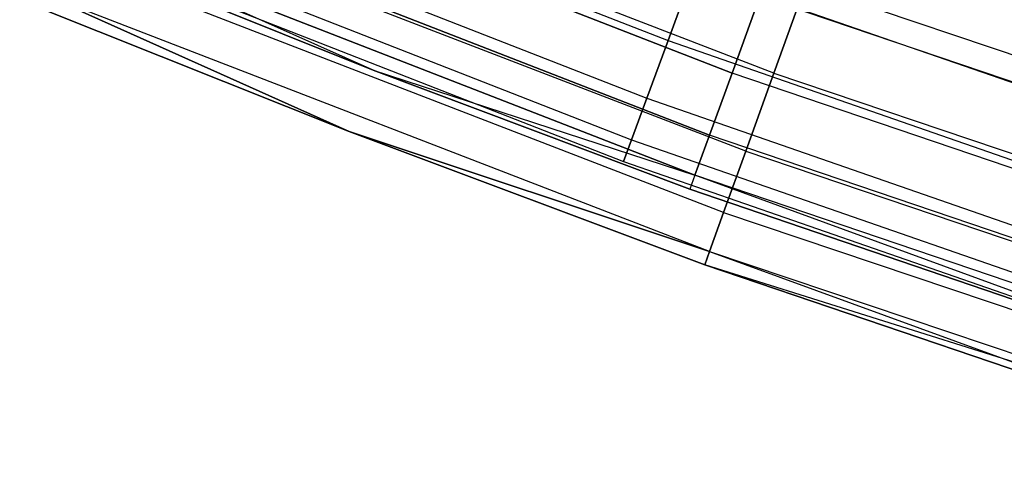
# Model space of a CAD drawing. Extents: x -175 to 175, y -175 to 175.
# Tile 75 of 130: x -47.84 to -40.37, y -119.67 to -116.18. Entities that reach past the tile are written whole.
import ezdxf

# ---------------------------------------------------------------- set-up
doc = ezdxf.new("R2010")
doc.units = 0
doc.header["$LTSCALE"] = 25.4
doc.layers.get('0').update_dxf_attribs({"linetype": 'CONTINUOUS'})

# ---------------------------------------------------------------- blocks, each defined once
blk = doc.blocks.new('SANTANA_PODLOGOWA_STL')
at = {"color": 0}
for p, q in [((-42.4324, -116.5821, 250.1898), (-47.4773, -114.6202, 250.1898)), ((-42.4324, -116.5821, 250.1898), (-47.4773, -114.6202, 250.1898)), ((-47.4773, -114.6202, 0.8029), (-42.4324, -116.5821, 0.8029)), ((-47.4773, -114.6202, 0.8029), (-42.4324, -116.5821, 0.8029)), ((-47.4527, -114.5611, 250.2284), (-42.9185, -116.3357, 250.2284)), ((-47.4527, -114.5611, 250.2284), (-42.9185, -116.3357, 250.2284)), ((-47.4527, -114.5611, 246.7643), (-42.9185, -116.3357, 246.7643)), ((-47.4527, -114.5611, 246.7643), (-42.9185, -116.3357, 246.7643)), ((-47.4527, -114.5611, 4.2284), (-42.9185, -116.3357, 4.2284)), ((-47.4527, -114.5611, 4.2284), (-42.9185, -116.3357, 4.2284)), ((-47.4527, -114.5611, 0.7643), (-42.9185, -116.3357, 0.7643)), ((-47.4527, -114.5611, 0.7643), (-42.9185, -116.3357, 0.7643)), ((-42.1152, -116.5829, 250.8061), (-47.1259, -114.6491, 250.8061)), ((-42.1152, -116.5829, 250.8061), (-47.1259, -114.6491, 250.8061)), ((-42.1152, -116.5829, 0.1867), (-47.1259, -114.6491, 0.1867)), ((-42.1152, -116.5829, 0.1867), (-47.1259, -114.6491, 0.1867)), ((-47.6311, -114.9917, 249.8567), (-43.0798, -116.773, 249.8567)), ((-47.6311, -114.9917, 249.8567), (-43.0798, -116.773, 249.8567)), ((-47.6311, -114.9917, 247.136), (-43.0798, -116.773, 247.136)), ((-47.6311, -114.9917, 247.136), (-43.0798, -116.773, 247.136)), ((-47.6311, -114.9917, 3.8567), (-43.0798, -116.773, 3.8567)), ((-47.6311, -114.9917, 3.8567), (-43.0798, -116.773, 3.8567)), ((-47.6311, -114.9917, 1.136), (-43.0798, -116.773, 1.136)), ((-47.6311, -114.9917, 1.136), (-43.0798, -116.773, 1.136)), ((-42.6033, -117.0516, 249.7433), (-47.6684, -115.0818, 249.7433)), ((-42.6033, -117.0516, 249.7433), (-47.6684, -115.0818, 249.7433)), ((-47.6684, -115.0818, 1.2494), (-42.6033, -117.0516, 1.2494)), ((-47.6684, -115.0818, 1.2494), (-42.6033, -117.0516, 1.2494)), ((-42.329, -117.1748, 250.4289), (-47.3651, -115.2311, 250.4289)), ((-42.329, -117.1748, 250.4289), (-47.3651, -115.2311, 250.4289)), ((-42.329, -117.1748, 0.5638), (-47.3651, -115.2311, 0.5638)), ((-42.329, -117.1748, 0.5638), (-47.3651, -115.2311, 0.5638)), ((-47.7596, -115.302, 249.3641), (-43.1961, -117.0881, 249.3641)), ((-47.7596, -115.302, 249.3641), (-43.1961, -117.0881, 249.3641)), ((-47.7596, -115.302, 247.6286), (-43.1961, -117.0881, 247.6286)), ((-47.7596, -115.302, 247.6286), (-43.1961, -117.0881, 247.6286)), ((-47.7596, -115.302, 3.3641), (-43.1961, -117.0881, 3.3641)), ((-47.7596, -115.302, 3.3641), (-43.1961, -117.0881, 3.3641)), ((-47.7596, -115.302, 1.6286), (-43.1961, -117.0881, 1.6286)), ((-47.7596, -115.302, 1.6286), (-43.1961, -117.0881, 1.6286)), ((-42.7141, -117.3561, 249.1569), (-47.7925, -115.3812, 249.1569)), ((-42.7141, -117.3561, 249.1569), (-47.7925, -115.3812, 249.1569)), ((-45.1552, -116.559, 248.4964), (-47.7925, -115.3812, 249.1569)), ((-45.1552, -116.559, 248.4964), (-47.7925, -115.3812, 249.1569)), ((-45.1552, -116.559, 2.4963), (-47.7925, -115.3812, 1.8358)), ((-47.7925, -115.3812, 1.8358), (-42.7141, -117.3561, 1.8358)), ((-47.7925, -115.3812, 1.8358), (-42.7141, -117.3561, 1.8358)), ((-45.1552, -116.559, 2.4963), (-47.7925, -115.3812, 1.8358)), ((-47.8354, -115.4849, 248.4964), (-45.1552, -116.559, 248.4964)), ((-45.1552, -116.559, 2.4963), (-47.8354, -115.4849, 2.4963)), ((-47.8354, -115.4849, 248.4964), (-45.1552, -116.559, 248.4964)), ((-45.1552, -116.559, 2.4963), (-47.8354, -115.4849, 2.4963)), ((-47.8269, -115.4643, 248.7944), (-43.2569, -117.253, 248.7944)), ((-47.8269, -115.4643, 248.1983), (-43.2569, -117.253, 248.1983)), ((-47.8269, -115.4643, 248.7944), (-43.2569, -117.253, 248.7944)), ((-47.8269, -115.4643, 248.1983), (-43.2569, -117.253, 248.1983)), ((-47.8269, -115.4643, 2.7944), (-43.2569, -117.253, 2.7944)), ((-47.8269, -115.4643, 2.1983), (-43.2569, -117.253, 2.1983)), ((-47.8269, -115.4643, 2.7944), (-43.2569, -117.253, 2.7944)), ((-47.8269, -115.4643, 2.1983), (-43.2569, -117.253, 2.1983)), ((-42.4964, -117.6381, 249.8853), (-47.5524, -115.6868, 249.8853)), ((-42.4964, -117.6381, 249.8853), (-47.5524, -115.6868, 249.8853)), ((-42.4964, -117.6381, 1.1074), (-47.5524, -115.6868, 1.1074)), ((-42.4964, -117.6381, 1.1074), (-47.5524, -115.6868, 1.1074)), ((-42.9185, -116.3357, 250.2284), (-42.7264, -115.8151, 250.4462)), ((-42.9185, -116.3357, 250.2284), (-42.7264, -115.8151, 250.4462)), ((-42.7264, -115.8151, 246.5465), (-42.9185, -116.3357, 246.7643)), ((-42.7264, -115.8151, 246.5465), (-42.9185, -116.3357, 246.7643)), ((-42.9185, -116.3357, 4.2284), (-42.7264, -115.8151, 4.4462)), ((-42.9185, -116.3357, 4.2284), (-42.7264, -115.8151, 4.4462)), ((-42.7264, -115.8151, 0.5465), (-42.9185, -116.3357, 0.7643)), ((-42.7264, -115.8151, 0.5465), (-42.9185, -116.3357, 0.7643)), ((-42.7264, -115.8151, 250.4462), (-38.1466, -117.4032, 250.4462)), ((-42.7264, -115.8151, 250.4462), (-38.1466, -117.4032, 250.4462)), ((-42.7264, -115.8151, 246.5465), (-38.1466, -117.4032, 246.5465)), ((-42.7264, -115.8151, 246.5465), (-38.1466, -117.4032, 246.5465)), ((-42.7264, -115.8151, 4.4462), (-38.1466, -117.4032, 4.4462)), ((-42.7264, -115.8151, 4.4462), (-38.1466, -117.4032, 4.4462)), ((-42.7264, -115.8151, 0.5465), (-38.1466, -117.4032, 0.5465)), ((-42.7264, -115.8151, 0.5465), (-38.1466, -117.4032, 0.5465)), ((-42.1152, -116.5829, 250.8061), (-41.8734, -115.9136, 250.9843)), ((-42.1152, -116.5829, 250.8061), (-41.8734, -115.9136, 250.9843)), ((-41.8734, -115.9136, 0.0084), (-42.1152, -116.5829, 0.1867)), ((-41.8734, -115.9136, 0.0084), (-42.1152, -116.5829, 0.1867)), ((-41.8734, -115.9136, 250.9843), (-36.8128, -117.6187, 250.9843)), ((-41.8734, -115.9136, 250.9843), (-36.8128, -117.6187, 250.9843)), ((-41.8734, -115.9136, 0.0084), (-36.8128, -117.6187, 0.0084)), ((-41.8734, -115.9136, 0.0084), (-36.8128, -117.6187, 0.0084)), ((-45.3358, -117.0253, 248.4964), (-47.6717, -115.977, 249.2221)), ((-45.3358, -117.0253, 248.4964), (-47.6717, -115.977, 249.2221)), ((-42.6029, -117.9332, 249.2221), (-47.6717, -115.977, 249.2221)), ((-42.6029, -117.9332, 249.2221), (-47.6717, -115.977, 249.2221)), ((-47.6717, -115.977, 1.7706), (-45.3358, -117.0253, 2.4963)), ((-42.6029, -117.9332, 1.7706), (-47.6717, -115.977, 1.7706)), ((-42.6029, -117.9332, 1.7706), (-47.6717, -115.977, 1.7706)), ((-47.6717, -115.977, 1.7706), (-45.3358, -117.0253, 2.4963)), ((-42.2207, -116.0004, 250.4462), (-42.4324, -116.5821, 250.1898)), ((-42.2207, -116.0004, 250.4462), (-42.4324, -116.5821, 250.1898)), ((-42.4324, -116.5821, 0.8029), (-42.2207, -116.0004, 0.5465)), ((-42.4324, -116.5821, 0.8029), (-42.2207, -116.0004, 0.5465)), ((-37.1206, -117.7316, 250.4462), (-42.2207, -116.0004, 250.4462)), ((-37.1206, -117.7316, 250.4462), (-42.2207, -116.0004, 250.4462)), ((-37.1206, -117.7316, 0.5465), (-42.2207, -116.0004, 0.5465)), ((-37.1206, -117.7316, 0.5465), (-42.2207, -116.0004, 0.5465)), ((-47.7126, -116.0765, 2.4963), (-45.3358, -117.0253, 2.4963)), ((-45.3358, -117.0253, 248.4964), (-47.7126, -116.0765, 248.4964)), ((-45.3358, -117.0253, 248.4964), (-47.7126, -116.0765, 248.4964)), ((-47.7126, -116.0765, 2.4963), (-45.3358, -117.0253, 2.4963)), ((-43.0798, -116.773, 249.8567), (-42.9185, -116.3357, 250.2284)), ((-43.0798, -116.773, 249.8567), (-42.9185, -116.3357, 250.2284)), ((-42.9185, -116.3357, 246.7643), (-43.0798, -116.773, 247.136)), ((-42.9185, -116.3357, 246.7643), (-43.0798, -116.773, 247.136)), ((-43.0798, -116.773, 3.8567), (-42.9185, -116.3357, 4.2284)), ((-43.0798, -116.773, 3.8567), (-42.9185, -116.3357, 4.2284)), ((-42.9185, -116.3357, 0.7643), (-43.0798, -116.773, 1.136)), ((-42.9185, -116.3357, 0.7643), (-43.0798, -116.773, 1.136)), ((-42.9185, -116.3357, 250.2284), (-38.3181, -117.931, 250.2284)), ((-42.9185, -116.3357, 250.2284), (-38.3181, -117.931, 250.2284)), ((-42.9185, -116.3357, 246.7643), (-38.3181, -117.931, 246.7643)), ((-42.9185, -116.3357, 246.7643), (-38.3181, -117.931, 246.7643)), ((-42.9185, -116.3357, 4.2284), (-38.3181, -117.931, 4.2284)), ((-42.9185, -116.3357, 4.2284), (-38.3181, -117.931, 4.2284)), ((-42.9185, -116.3357, 0.7643), (-38.3181, -117.931, 0.7643)), ((-42.9185, -116.3357, 0.7643), (-38.3181, -117.931, 0.7643)), ((-45.1552, -116.559, 248.4964), (-45.1552, -116.559, 2.4963)), ((-45.1552, -116.559, 248.4964), (-45.1552, -116.559, 2.4963)), ((-45.1552, -116.559, 248.4964), (-42.7525, -117.4616, 248.4964)), ((-42.7525, -117.4616, 2.4963), (-45.1552, -116.559, 2.4963)), ((-45.1552, -116.559, 248.4964), (-42.7525, -117.4616, 248.4964)), ((-45.1552, -116.559, 248.4964), (-42.7141, -117.3561, 249.1569)), ((-45.1552, -116.559, 248.4964), (-42.7141, -117.3561, 249.1569)), ((-45.1552, -116.559, 2.4963), (-42.7141, -117.3561, 1.8358)), ((-45.1552, -116.559, 2.4963), (-42.7141, -117.3561, 1.8358)), ((-42.7525, -117.4616, 2.4963), (-45.1552, -116.559, 2.4963)), ((-42.4324, -116.5821, 250.1898), (-42.6033, -117.0516, 249.7433)), ((-42.4324, -116.5821, 250.1898), (-42.6033, -117.0516, 249.7433)), ((-42.6033, -117.0516, 1.2494), (-42.4324, -116.5821, 0.8029)), ((-42.6033, -117.0516, 1.2494), (-42.4324, -116.5821, 0.8029)), ((-37.3068, -118.322, 250.1898), (-42.4324, -116.5821, 250.1898)), ((-37.3068, -118.322, 250.1898), (-42.4324, -116.5821, 250.1898)), ((-37.3068, -118.322, 0.8029), (-42.4324, -116.5821, 0.8029)), ((-37.3068, -118.322, 0.8029), (-42.4324, -116.5821, 0.8029)), ((-42.329, -117.1748, 250.4289), (-42.1152, -116.5829, 250.8061)), ((-42.329, -117.1748, 250.4289), (-42.1152, -116.5829, 250.8061)), ((-42.1152, -116.5829, 0.1867), (-42.329, -117.1748, 0.5638)), ((-42.1152, -116.5829, 0.1867), (-42.329, -117.1748, 0.5638)), ((-42.1152, -116.5829, 250.8061), (-37.0254, -118.2979, 250.8061)), ((-42.1152, -116.5829, 250.8061), (-37.0254, -118.2979, 250.8061)), ((-42.1152, -116.5829, 0.1867), (-37.0254, -118.2979, 0.1867)), ((-42.1152, -116.5829, 0.1867), (-37.0254, -118.2979, 0.1867)), ((-43.1961, -117.0881, 249.3641), (-43.0798, -116.773, 249.8567)), ((-43.1961, -117.0881, 249.3641), (-43.0798, -116.773, 249.8567)), ((-43.0798, -116.773, 247.136), (-43.1961, -117.0881, 247.6286)), ((-43.0798, -116.773, 247.136), (-43.1961, -117.0881, 247.6286)), ((-43.1961, -117.0881, 3.3641), (-43.0798, -116.773, 3.8567)), ((-43.1961, -117.0881, 3.3641), (-43.0798, -116.773, 3.8567)), ((-43.0798, -116.773, 1.136), (-43.1961, -117.0881, 1.6286)), ((-43.0798, -116.773, 1.136), (-43.1961, -117.0881, 1.6286)), ((-43.0798, -116.773, 249.8567), (-38.4621, -118.3743, 249.8567)), ((-43.0798, -116.773, 249.8567), (-38.4621, -118.3743, 249.8567)), ((-43.0798, -116.773, 247.136), (-38.4621, -118.3743, 247.136)), ((-43.0798, -116.773, 247.136), (-38.4621, -118.3743, 247.136)), ((-43.0798, -116.773, 3.8567), (-38.4621, -118.3743, 3.8567)), ((-43.0798, -116.773, 3.8567), (-38.4621, -118.3743, 3.8567)), ((-43.0798, -116.773, 1.136), (-38.4621, -118.3743, 1.136)), ((-43.0798, -116.773, 1.136), (-38.4621, -118.3743, 1.136)), ((-45.3358, -117.0253, 2.4963), (-45.3358, -117.0253, 248.4964)), ((-45.3358, -117.0253, 2.4963), (-45.3358, -117.0253, 248.4964)), ((-45.3358, -117.0253, 2.4963), (-42.6395, -118.0344, 2.4963)), ((-42.6395, -118.0344, 248.4964), (-45.3358, -117.0253, 248.4964)), ((-45.3358, -117.0253, 248.4964), (-42.6029, -117.9332, 249.2221)), ((-45.3358, -117.0253, 248.4964), (-42.6029, -117.9332, 249.2221)), ((-42.6395, -118.0344, 248.4964), (-45.3358, -117.0253, 248.4964)), ((-42.6029, -117.9332, 1.7706), (-45.3358, -117.0253, 2.4963)), ((-42.6029, -117.9332, 1.7706), (-45.3358, -117.0253, 2.4963)), ((-45.3358, -117.0253, 2.4963), (-42.6395, -118.0344, 2.4963)), ((-43.2569, -117.253, 248.7944), (-43.1961, -117.0881, 249.3641)), ((-43.2569, -117.253, 248.7944), (-43.1961, -117.0881, 249.3641)), ((-43.1961, -117.0881, 247.6286), (-43.2569, -117.253, 248.1983)), ((-43.1961, -117.0881, 247.6286), (-43.2569, -117.253, 248.1983)), ((-43.2569, -117.253, 2.7944), (-43.1961, -117.0881, 3.3641)), ((-43.2569, -117.253, 2.7944), (-43.1961, -117.0881, 3.3641)), ((-43.1961, -117.0881, 1.6286), (-43.2569, -117.253, 2.1983)), ((-43.1961, -117.0881, 1.6286), (-43.2569, -117.253, 2.1983)), ((-43.1961, -117.0881, 249.3641), (-38.5659, -118.6937, 249.3641)), ((-43.1961, -117.0881, 249.3641), (-38.5659, -118.6937, 249.3641)), ((-43.1961, -117.0881, 247.6286), (-38.5659, -118.6937, 247.6286)), ((-43.1961, -117.0881, 247.6286), (-38.5659, -118.6937, 247.6286)), ((-43.1961, -117.0881, 3.3641), (-38.5659, -118.6937, 3.3641)), ((-43.1961, -117.0881, 3.3641), (-38.5659, -118.6937, 3.3641)), ((-43.1961, -117.0881, 1.6286), (-38.5659, -118.6937, 1.6286)), ((-43.1961, -117.0881, 1.6286), (-38.5659, -118.6937, 1.6286)), ((-42.6033, -117.0516, 249.7433), (-42.7141, -117.3561, 249.1569)), ((-42.6033, -117.0516, 249.7433), (-42.7141, -117.3561, 249.1569)), ((-42.7141, -117.3561, 1.8358), (-42.6033, -117.0516, 1.2494)), ((-42.7141, -117.3561, 1.8358), (-42.6033, -117.0516, 1.2494)), ((-37.457, -118.7985, 249.7433), (-42.6033, -117.0516, 249.7433)), ((-37.457, -118.7985, 249.7433), (-42.6033, -117.0516, 249.7433)), ((-37.457, -118.7985, 1.2494), (-42.6033, -117.0516, 1.2494)), ((-37.457, -118.7985, 1.2494), (-42.6033, -117.0516, 1.2494)), ((-42.4964, -117.6381, 249.8853), (-42.329, -117.1748, 250.4289)), ((-42.4964, -117.6381, 249.8853), (-42.329, -117.1748, 250.4289)), ((-42.329, -117.1748, 0.5638), (-42.4964, -117.6381, 1.1074)), ((-42.329, -117.1748, 0.5638), (-42.4964, -117.6381, 1.1074)), ((-42.329, -117.1748, 250.4289), (-37.2134, -118.8984, 250.4289)), ((-42.329, -117.1748, 250.4289), (-37.2134, -118.8984, 250.4289)), ((-42.329, -117.1748, 0.5638), (-37.2134, -118.8984, 0.5638)), ((-42.329, -117.1748, 0.5638), (-37.2134, -118.8984, 0.5638)), ((-43.2569, -117.253, 248.7944), (-38.6202, -118.8608, 248.7944)), ((-43.2569, -117.253, 248.1983), (-43.2569, -117.253, 248.7944)), ((-43.2569, -117.253, 248.1983), (-38.6202, -118.8608, 248.1983)), ((-43.2569, -117.253, 248.7944), (-38.6202, -118.8608, 248.7944)), ((-43.2569, -117.253, 248.1983), (-43.2569, -117.253, 248.7944)), ((-43.2569, -117.253, 248.1983), (-38.6202, -118.8608, 248.1983)), ((-43.2569, -117.253, 2.7944), (-38.6202, -118.8608, 2.7944)), ((-43.2569, -117.253, 2.1983), (-43.2569, -117.253, 2.7944)), ((-43.2569, -117.253, 2.1983), (-38.6202, -118.8608, 2.1983)), ((-43.2569, -117.253, 2.7944), (-38.6202, -118.8608, 2.7944)), ((-43.2569, -117.253, 2.1983), (-43.2569, -117.253, 2.7944)), ((-43.2569, -117.253, 2.1983), (-38.6202, -118.8608, 2.1983)), ((-42.7141, -117.3561, 249.1569), (-42.7525, -117.4616, 248.4964)), ((-42.7141, -117.3561, 249.1569), (-42.7525, -117.4616, 248.4964)), ((-42.7141, -117.3561, 1.8358), (-42.7525, -117.4616, 2.4963)), ((-42.7141, -117.3561, 1.8358), (-42.7525, -117.4616, 2.4963)), ((-37.5545, -119.1076, 249.1569), (-42.7141, -117.3561, 249.1569)), ((-37.5545, -119.1076, 249.1569), (-42.7141, -117.3561, 249.1569)), ((-37.8941, -119.1178, 248.4964), (-42.7141, -117.3561, 249.1569)), ((-37.8941, -119.1178, 248.4964), (-42.7141, -117.3561, 249.1569)), ((-37.8941, -119.1178, 2.4963), (-42.7141, -117.3561, 1.8358)), ((-37.5545, -119.1076, 1.8358), (-42.7141, -117.3561, 1.8358)), ((-37.8941, -119.1178, 2.4963), (-42.7141, -117.3561, 1.8358)), ((-37.5545, -119.1076, 1.8358), (-42.7141, -117.3561, 1.8358)), ((-42.7525, -117.4616, 248.4964), (-42.7525, -117.4616, 2.4963)), ((-42.7525, -117.4616, 248.4964), (-42.7525, -117.4616, 2.4963)), ((-42.7525, -117.4616, 248.4964), (-37.8941, -119.1178, 248.4964)), ((-37.8941, -119.1178, 2.4963), (-42.7525, -117.4616, 2.4963)), ((-42.7525, -117.4616, 248.4964), (-37.8941, -119.1178, 248.4964)), ((-37.8941, -119.1178, 2.4963), (-42.7525, -117.4616, 2.4963)), ((-42.6029, -117.9332, 249.2221), (-42.4964, -117.6381, 249.8853)), ((-42.6029, -117.9332, 249.2221), (-42.4964, -117.6381, 249.8853)), ((-42.4964, -117.6381, 1.1074), (-42.6029, -117.9332, 1.7706)), ((-42.4964, -117.6381, 1.1074), (-42.6029, -117.9332, 1.7706)), ((-42.4964, -117.6381, 249.8853), (-37.3605, -119.3686, 249.8853)), ((-42.4964, -117.6381, 249.8853), (-37.3605, -119.3686, 249.8853)), ((-42.4964, -117.6381, 1.1074), (-37.3605, -119.3686, 1.1074)), ((-42.4964, -117.6381, 1.1074), (-37.3605, -119.3686, 1.1074)), ((-42.6029, -117.9332, 249.2221), (-42.6395, -118.0344, 248.4964)), ((-42.6029, -117.9332, 249.2221), (-42.6395, -118.0344, 248.4964)), ((-42.6395, -118.0344, 2.4963), (-42.6029, -117.9332, 1.7706)), ((-42.6395, -118.0344, 2.4963), (-42.6029, -117.9332, 1.7706)), ((-42.6029, -117.9332, 249.2221), (-37.4542, -119.668, 249.2221)), ((-42.6029, -117.9332, 249.2221), (-37.4542, -119.668, 249.2221)), ((-42.6029, -117.9332, 1.7706), (-38.0457, -119.5942, 2.4963)), ((-42.6029, -117.9332, 1.7706), (-38.0457, -119.5942, 2.4963)), ((-42.6029, -117.9332, 1.7706), (-37.4542, -119.668, 1.7706)), ((-42.6029, -117.9332, 1.7706), (-37.4542, -119.668, 1.7706)), ((-42.6395, -118.0344, 2.4963), (-42.6395, -118.0344, 248.4964)), ((-42.6395, -118.0344, 2.4963), (-42.6395, -118.0344, 248.4964)), ((-42.6395, -118.0344, 2.4963), (-38.0457, -119.5942, 2.4963)), ((-38.0457, -119.5942, 248.4964), (-42.6395, -118.0344, 248.4964)), ((-37.4542, -119.668, 249.2221), (-42.6395, -118.0344, 248.4964)), ((-38.0457, -119.5942, 248.4964), (-42.6395, -118.0344, 248.4964)), ((-37.4542, -119.668, 249.2221), (-42.6395, -118.0344, 248.4964)), ((-42.6395, -118.0344, 2.4963), (-38.0457, -119.5942, 2.4963))]:
    blk.add_line(p, q, dxfattribs=at)

msp = doc.modelspace()

# ---------------------------------------------------------------- block references
at = {"color": 253}
msp.add_blockref('SANTANA_PODLOGOWA_STL', (0, 0), dxfattribs=at)

doc.saveas('drawing.dxf')
